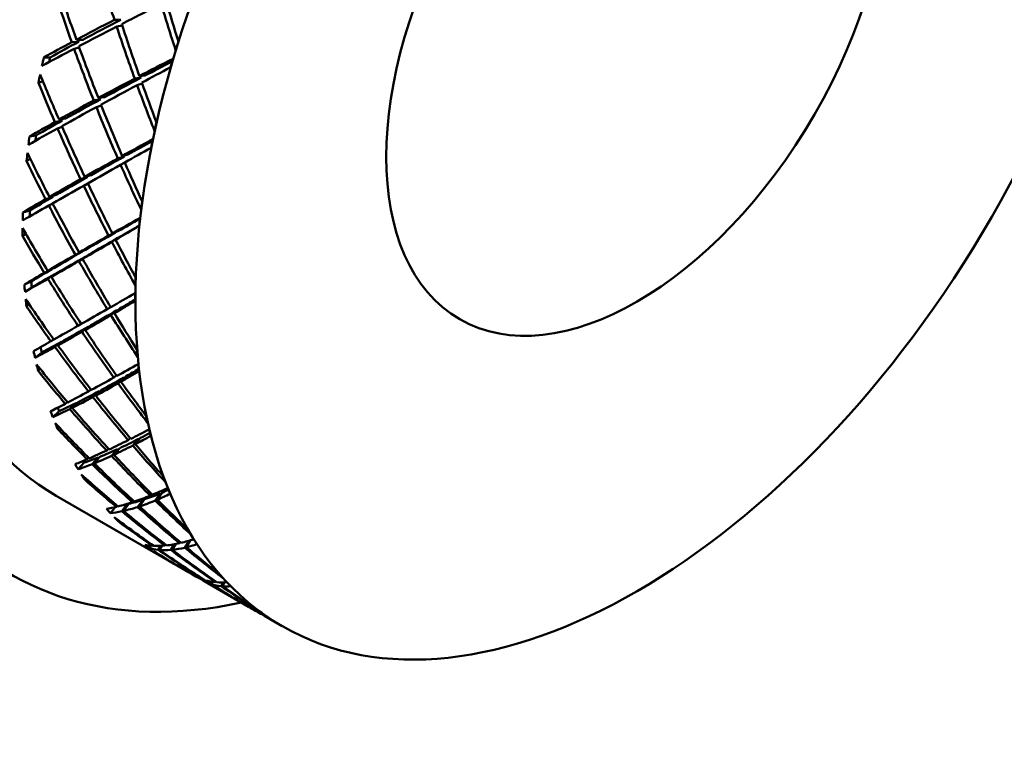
# Model space of a CAD drawing. Header units: inches. Extents: x 0.1 to 33.9, y 0.6 to 21.4.
# Tile 74 of 83: x 25.847 to 26.389, y 13.057 to 13.454. Entities that reach past the tile are written whole.
import ezdxf

# ---------------------------------------------------------------- set-up
doc = ezdxf.new("R2010")
doc.units = ezdxf.units.IN
doc.header["$MEASUREMENT"] = 0
doc.layers.add('Visible (ANSI)', color=7, linetype='Continuous', lineweight=50)

msp = doc.modelspace()

# ---------------------------------------------------------------- linework, layer by layer
at = {"layer": 'Visible (ANSI)'}
for p, q in [((25.90275, 13.45375), (25.89914, 13.45365)), ((25.90339, 13.45059), (25.90038, 13.44992)), ((25.87953, 13.44158), (25.87562, 13.44132)), ((25.87692, 13.43771), (25.87975, 13.43841)), ((25.8782, 13.4427), (25.88164, 13.44271)), ((25.86372, 13.43297), (25.86022, 13.43294)), ((25.91594, 13.42291), (25.91294, 13.42265)), ((25.85972, 13.41993), (25.85727, 13.41901)), ((25.91033, 13.42128), (25.9138, 13.42179)), ((25.91437, 13.41863), (25.91166, 13.41766)), ((25.89148, 13.40987), (25.88773, 13.4092)), ((25.89188, 13.40652), (25.8892, 13.40551)), ((25.89358, 13.41101), (25.89027, 13.41058)), ((25.87031, 13.39814), (25.86628, 13.39733)), ((25.86863, 13.39865), (25.87223, 13.39923)), ((25.85599, 13.38995), (25.85233, 13.38935)), ((25.86782, 13.39378), (25.87032, 13.39474)), ((25.90653, 13.37943), (25.90337, 13.37859)), ((25.85285, 13.37695), (25.85073, 13.37587)), ((25.901, 13.37728), (25.90458, 13.37836)), ((25.90493, 13.37495), (25.90256, 13.37372)), ((25.88625, 13.36812), (25.88281, 13.36712)), ((25.88436, 13.36704), (25.88051, 13.36582)), ((25.88455, 13.36343), (25.88222, 13.36222)), ((25.86331, 13.35596), (25.86703, 13.35711)), ((25.8653, 13.3561), (25.86121, 13.35474)), ((25.86299, 13.35129), (25.86514, 13.35242)), ((25.8525, 13.34857), (25.84874, 13.34741)), ((25.85031, 13.33574), (25.84851, 13.33458)), ((25.89593, 13.3347), (25.89958, 13.33632)), ((25.90132, 13.33731), (25.89805, 13.33591)), ((25.90105, 13.33347), (25.89773, 13.33123)), ((25.89982, 13.33245), (25.90277, 13.33447)), ((25.88149, 13.32595), (25.8776, 13.3242)), ((25.88318, 13.32693), (25.87965, 13.32538)), ((25.88311, 13.32308), (25.87957, 13.32072)), ((25.88479, 13.32405), (25.8816, 13.32189)), ((25.86459, 13.31612), (25.86048, 13.31424)), ((25.86234, 13.31533), (25.86611, 13.31702)), ((25.86778, 13.31428), (25.86437, 13.312)), ((25.85332, 13.30948), (25.8495, 13.30777)), ((25.86251, 13.31093), (25.86624, 13.3134)), ((25.85361, 13.30623), (25.84986, 13.30375)), ((25.85212, 13.29696), (25.85065, 13.29581)), ((25.8952, 13.2942), (25.89707, 13.29529)), ((25.90054, 13.29361), (25.89724, 13.29087)), ((25.89909, 13.29195), (25.90205, 13.29449)), ((25.88085, 13.28603), (25.87906, 13.28499)), ((25.88475, 13.2845), (25.88127, 13.28166)), ((25.88622, 13.28534), (25.88306, 13.28268)), ((25.86572, 13.27741), (25.86411, 13.27647)), ((25.86638, 13.27333), (25.87003, 13.27626)), ((25.87136, 13.27699), (25.868, 13.27423)), ((25.85908, 13.27032), (25.85543, 13.26739)), ((25.85826, 13.26122), (25.85712, 13.26016)), ((25.89883, 13.25643), (25.90033, 13.25752)), ((25.90432, 13.25646), (25.90112, 13.25327)), ((25.90272, 13.25418), (25.90563, 13.25721)), ((25.88626, 13.24982), (25.88485, 13.24881)), ((25.89067, 13.24894), (25.88731, 13.24567)), ((25.89194, 13.24962), (25.88885, 13.2465)), ((25.87328, 13.2429), (25.87204, 13.24202)), ((25.87919, 13.24298), (25.87593, 13.23978)), ((25.86874, 13.23793), (25.86524, 13.23461)), ((25.87454, 13.23908), (25.87805, 13.24241)), ((25.86864, 13.2291), (25.86781, 13.2282)), ((25.90675, 13.22198), (25.9079, 13.22298)), ((25.91234, 13.22262), (25.90928, 13.21903)), ((25.91065, 13.21973), (25.91346, 13.2232)), ((25.89593, 13.21712), (25.89488, 13.21622)), ((25.90078, 13.21696), (25.89759, 13.21332)), ((25.90185, 13.21745), (25.89888, 13.21392)), ((25.88503, 13.21218), (25.88414, 13.21144)), ((25.88687, 13.20873), (25.89018, 13.21241)), ((25.89113, 13.21279), (25.88803, 13.20919)), ((25.88245, 13.20958), (25.87914, 13.20591)), ((25.8831, 13.2011), (25.88256, 13.20042)), ((25.86708, 13.1913), (25.93834, 13.15016)), ((25.9149, 13.18906), (25.91193, 13.1851)), ((25.91579, 13.18935), (25.913, 13.18545)), ((25.91886, 13.19139), (25.91967, 13.19223)), ((25.92447, 13.19261), (25.92161, 13.18867)), ((25.92275, 13.18915), (25.92541, 13.193)), ((25.89946, 13.18501), (25.89693, 13.18175)), ((25.90078, 13.18575), (25.90022, 13.1852)), ((25.90317, 13.18275), (25.90624, 13.18672)), ((25.90701, 13.18689), (25.90412, 13.18295)), ((25.90971, 13.18847), (25.909, 13.18776)), ((25.90141, 13.17768), (25.90113, 13.17728)), ((25.91916, 13.16379), (25.91831, 13.16251)), ((25.92029, 13.16401), (25.92004, 13.16372)), ((25.92319, 13.16155), (25.9246, 13.16368)), ((25.92534, 13.16372), (25.92393, 13.16147)), ((25.92738, 13.16431), (25.92699, 13.16385)), ((25.93213, 13.16458), (25.93013, 13.16147)), ((25.93292, 13.16473), (25.93099, 13.16154)), ((25.93494, 13.16516), (25.93544, 13.16576)), ((25.94029, 13.16653), (25.93791, 13.16269)), ((25.93883, 13.16291), (25.94109, 13.16676)), ((25.92329, 13.15922), (25.92323, 13.15912)), ((25.94219, 13.14794), (25.94408, 13.14685)), ((25.9466, 13.14546), (25.94666, 13.14558)), ((25.94728, 13.14533), (25.94716, 13.1451)), ((25.94801, 13.14458), (25.97302, 13.13014)), ((25.94866, 13.14504), (25.94855, 13.14489)), ((25.95252, 13.14395), (25.95189, 13.1428)), ((25.9532, 13.14385), (25.95255, 13.14258)), ((25.95475, 13.14368), (25.95497, 13.14399)), ((25.95901, 13.14356), (25.95793, 13.14149)), ((25.95864, 13.14143), (25.9597, 13.14358)), ((25.97694, 13.12787), (25.97883, 13.12678)), ((25.98138, 13.12551), (25.98134, 13.12541)), ((25.98187, 13.12505), (25.98196, 13.12528)), ((25.98268, 13.12456), (25.99165, 13.11938))]:
    msp.add_line(p, q, dxfattribs=at)
for centre, major_axis, ratio, start_param, end_param in [((25.70204, 13.73801), (-0.22047, -0.38187), 0.57735, 3.141593, 6.283185), ((25.85578, 13.64925), (-0.22047, -0.38187), 0.57735, 3.02103, 6.403748), ((25.90881, 13.61863), (-0.22047, -0.38187), 0.57735, 3.141593, 6.283185), ((25.87346, 13.63904), (-0.20797, -0.36022), 0.57735, 3.424531, 6.000247), ((26.06255, 13.52987), (-0.22047, -0.38187), 0.57735, 2.660754, 6.764024), ((26.06255, 13.52987), (-0.19547, -0.33857), 0.57735, 3.141593, 6.283185), ((26.18132, 13.4613), (0.22045, -0.50461), 0.484192, 4.462989, 4.51877), ((26.13065, 13.49056), (0.20771, -0.50784), 0.460893, 4.569704, 4.618801), ((26.18132, 13.4613), (0.24368, -0.49647), 0.52394, 4.456709, 4.499659), ((26.13065, 13.49056), (-0.4453, -0.19236), 0.126071, 5.137552, 5.193332), ((26.18132, 13.4613), (0.19823, -0.50967), 0.442916, 4.539754, 4.58885), ((26.13065, 13.49056), (0.16473, -0.51216), 0.375272, 4.644243, 4.687193), ((26.18132, 13.4613), (0.47488, 0.17053), 0.206277, 2.131125, 2.186906), ((26.13065, 13.49056), (-0.4453, -0.19236), 0.126071, 5.200565, 5.256164), ((26.18132, 13.4613), (0.4688, 0.16834), 0.206277, 2.131125, 2.188095), ((26.18132, 13.4613), (0.22045, -0.50461), 0.484192, 4.526002, 4.581602), ((26.13065, 13.49056), (0.18594, -0.51131), 0.418794, 4.637157, 4.692938), ((26.18132, 13.4613), (0.47488, 0.17053), 0.206277, 2.193957, 2.236907), ((26.18132, 13.4613), (0.4688, 0.16834), 0.206277, 2.193957, 2.238663), ((26.18132, 13.4613), (0.24056, -0.49012), 0.52394, 4.497431, 4.499659), ((26.13065, 13.49056), (0.20771, -0.50784), 0.460893, 4.625852, 4.681451), ((26.1678, 13.46911), (-0.18858, -0.34252), 0.522044, 5.069365, 5.082562), ((26.13065, 13.49056), (-0.4453, -0.19236), 0.126071, 5.263216, 5.312312), ((26.14417, 13.48275), (-0.20753, -0.33149), 0.629727, 5.228154, 5.241351), ((26.14417, 13.48275), (-0.20488, -0.32725), 0.629727, 5.22991, 5.237263), ((26.18132, 13.4613), (0.24368, -0.49647), 0.52394, 4.50671, 4.562491), ((26.18132, 13.4613), (0.45653, 0.18455), 0.155609, 2.085879, 2.134975), ((26.13065, 13.49056), (-0.42415, -0.20599), 0.072993, 5.169107, 5.212056), ((26.18132, 13.4613), (0.45069, 0.18219), 0.155609, 2.095484, 2.136164), ((26.1678, 13.46911), (-0.18229, -0.34608), 0.527035, 5.086078, 5.099276), ((26.14417, 13.48275), (-0.21417, -0.32751), 0.62201, 5.266764, 5.279961), ((26.13065, 13.49056), (0.23032, -0.5015), 0.501528, 4.616468, 4.665564), ((26.18132, 13.4613), (0.21763, -0.49815), 0.484192, 4.579825, 4.581602), ((26.18132, 13.4613), (0.26828, -0.48486), 0.561948, 4.494314, 4.537264), ((26.18132, 13.4613), (0.45653, 0.18455), 0.155609, 2.142027, 2.197626), ((26.13065, 13.49056), (-0.42415, -0.20599), 0.072993, 5.219108, 5.274888), ((26.18132, 13.4613), (0.45069, 0.18219), 0.155609, 2.142027, 2.198813), ((26.18132, 13.4613), (0.22045, -0.50461), 0.484192, 4.588653, 4.637749), ((26.13065, 13.49056), (0.18594, -0.51131), 0.418794, 4.699989, 4.742939), ((26.18132, 13.4613), (0.45653, 0.18455), 0.155609, 2.204858, 2.260639), ((26.18132, 13.4613), (0.45069, 0.18219), 0.155609, 2.204858, 2.261828), ((26.18132, 13.4613), (0.24056, -0.49012), 0.52394, 4.560846, 4.562491), ((26.13065, 13.49056), (0.20771, -0.50784), 0.460893, 4.688684, 4.744464), ((26.13065, 13.49056), (-0.42415, -0.20599), 0.072993, 5.28212, 5.33772), ((26.18132, 13.4613), (0.24368, -0.49647), 0.52394, 4.569723, 4.625323), ((26.18132, 13.4613), (0.45653, 0.18455), 0.155609, 2.26769, 2.31064), ((26.18132, 13.4613), (0.45069, 0.18219), 0.155609, 2.26769, 2.312396), ((26.18132, 13.4613), (0.26485, -0.47866), 0.561948, 4.535808, 4.537264), ((26.13065, 13.49056), (0.23032, -0.5015), 0.501528, 4.672616, 4.728215), ((26.1678, 13.46911), (-0.18538, -0.34434), 0.524151, 5.19004, 5.203238), ((26.13065, 13.49056), (-0.42415, -0.20599), 0.072993, 5.344771, 5.393867), ((26.14417, 13.48275), (-0.20831, -0.3252), 0.626282, 5.361952, 5.370716), ((26.18132, 13.4613), (0.26828, -0.48486), 0.561948, 4.544315, 4.600096), ((26.14417, 13.48275), (-0.21101, -0.32941), 0.626282, 5.360195, 5.373393), ((26.18132, 13.4613), (0.4364, 0.19824), 0.103352, 2.164383, 2.213479), ((26.18132, 13.4613), (0.43082, 0.19571), 0.103352, 2.17464, 2.214668), ((26.1678, 13.46911), (-0.17936, -0.34773), 0.530657, 5.207045, 5.220242), ((26.14417, 13.48275), (-0.21694, -0.32582), 0.617001, 5.397275, 5.410473), ((26.13065, 13.49056), (0.2541, -0.49192), 0.54056, 4.657683, 4.70678), ((26.18132, 13.4613), (0.24056, -0.49012), 0.52394, 4.624324, 4.625323), ((26.13065, 13.49056), (-0.40118, -0.21978), 0.01878, 5.256809, 5.299759), ((26.18132, 13.4613), (0.29463, -0.46923), 0.597835, 4.524581, 4.567531), ((26.18132, 13.4613), (0.4364, 0.19824), 0.103352, 2.22053, 2.27613), ((26.13065, 13.49056), (-0.40118, -0.21978), 0.01878, 5.30681, 5.362591), ((26.18132, 13.4613), (0.43082, 0.19571), 0.103352, 2.22053, 2.277316), ((26.18132, 13.4613), (0.24368, -0.49647), 0.52394, 4.632374, 4.68147), ((26.13065, 13.49056), (0.20771, -0.50784), 0.460893, 4.751516, 4.794465), ((26.18132, 13.4613), (0.4364, 0.19824), 0.103352, 2.283362, 2.339143), ((26.18132, 13.4613), (0.43082, 0.19571), 0.103352, 2.283362, 2.340332), ((26.18132, 13.4613), (0.26485, -0.47866), 0.561948, 4.599155, 4.600096), ((26.13065, 13.49056), (0.23032, -0.5015), 0.501528, 4.735447, 4.791228), ((26.13065, 13.49056), (-0.40118, -0.21978), 0.01878, 5.369823, 5.425423), ((26.18132, 13.4613), (0.26828, -0.48486), 0.561948, 4.607328, 4.662927), ((26.18132, 13.4613), (0.4364, 0.19824), 0.103352, 2.346194, 2.389144), ((26.18132, 13.4613), (0.43082, 0.19571), 0.103352, 2.346194, 2.3909), ((26.18132, 13.4613), (0.29086, -0.46322), 0.597835, 4.566686, 4.567531), ((26.13065, 13.49056), (0.2541, -0.49192), 0.54056, 4.713831, 4.76943), ((26.1678, 13.46911), (-0.18229, -0.34608), 0.527035, 5.310839, 5.324036), ((26.13065, 13.49056), (-0.40118, -0.21978), 0.01878, 5.432474, 5.48157), ((26.14417, 13.48275), (-0.21417, -0.32751), 0.62201, 5.491525, 5.504722), ((26.14417, 13.48275), (-0.21143, -0.32332), 0.62201, 5.493281, 5.503546), ((26.18132, 13.4613), (0.29463, -0.46923), 0.597835, 4.574582, 4.630362), ((26.18132, 13.4613), (0.41447, 0.2119), 0.049724, 2.248455, 2.297551), ((26.18132, 13.4613), (0.40917, 0.20919), 0.049724, 2.259647, 2.29874), ((26.1678, 13.46911), (-0.17663, -0.34925), 0.53497, 5.32823, 5.341427), ((26.14417, 13.48275), (-0.2193, -0.32439), 0.611356, 5.526898, 5.540096), ((26.13065, 13.49056), (0.2794, -0.47865), 0.577712, 4.69229, 4.741387), ((26.18132, 13.4613), (0.40917, 0.20919), 0.049724, 2.304602, 2.361389), ((26.18132, 13.4613), (0.26485, -0.47866), 0.561948, 4.662516, 4.662927), ((26.13065, 13.49056), (-0.3763, -0.23408), 0.035844, 0.888324, 0.931273), ((26.13065, 13.49056), (-0.37149, -0.23109), 0.035844, 0.888324, 0.922149), ((26.18132, 13.4613), (0.32307, -0.44886), 0.63099, 4.546037, 4.588987), ((26.18132, 13.4613), (0.41447, 0.2119), 0.049724, 2.304602, 2.360202), ((26.13065, 13.49056), (-0.3763, -0.23408), 0.035844, 0.825492, 0.881272), ((26.13065, 13.49056), (-0.37149, -0.23109), 0.035844, 0.825492, 0.882461), ((26.18132, 13.4613), (0.26828, -0.48486), 0.561948, 4.669979, 4.719075), ((26.13065, 13.49056), (0.23032, -0.5015), 0.501528, 4.798279, 4.841229), ((26.18132, 13.4613), (0.26485, -0.47866), 0.561948, 4.66879, 4.669058), ((26.18132, 13.4613), (0.40917, 0.20919), 0.049724, 2.367434, 2.424404), ((26.18132, 13.4613), (0.29086, -0.46322), 0.597835, 4.629969, 4.630362), ((26.18132, 13.4613), (0.41447, 0.2119), 0.049724, 2.367434, 2.423215), ((26.13065, 13.49056), (-0.3763, -0.23408), 0.035844, 0.76266, 0.818259), ((26.13065, 13.49056), (-0.37149, -0.23109), 0.035844, 0.76266, 0.819446), ((26.18132, 13.4613), (0.29463, -0.46923), 0.597835, 4.637595, 4.693194), ((26.13065, 13.49056), (0.2541, -0.49192), 0.54056, 4.776663, 4.832443), ((26.18132, 13.4613), (0.29086, -0.46322), 0.597835, 4.636408, 4.636665), ((26.18132, 13.4613), (0.41447, 0.2119), 0.049724, 2.430266, 2.473216), ((26.18132, 13.4613), (0.40917, 0.20919), 0.049724, 2.430266, 2.474972), ((26.18132, 13.4613), (0.31894, -0.44312), 0.63099, 4.588629, 4.588987), ((26.13065, 13.49056), (-0.3763, -0.23408), 0.035844, 0.706513, 0.755609), ((26.14417, 13.48275), (-0.21417, -0.32166), 0.617001, 5.623793, 5.634608), ((26.13065, 13.49056), (-0.37149, -0.23109), 0.035844, 0.707138, 0.756798), ((26.18132, 13.4613), (0.32307, -0.44886), 0.63099, 4.596038, 4.651819), ((26.13065, 13.49056), (0.2794, -0.47865), 0.577712, 4.748438, 4.804037), ((26.18132, 13.4613), (0.31894, -0.44312), 0.63099, 4.594849, 4.595083), ((26.1678, 13.46911), (-0.17936, -0.34773), 0.530657, 5.431805, 5.445003), ((26.14417, 13.48275), (-0.21694, -0.32582), 0.617001, 5.622036, 5.635234), ((26.18132, 13.4613), (0.39069, 0.22586), 0.004783, 3.894912, 3.944008), ((26.1678, 13.46911), (-0.17414, -0.35062), 0.539917, 5.449688, 5.462886), ((26.14417, 13.48275), (-0.22121, -0.32322), 0.605183, 5.655595, 5.668793), ((26.13065, 13.49056), (0.30662, -0.46107), 0.612512, 4.71895, 4.768046), ((26.13065, 13.49056), (-0.3494, -0.24932), 0.089593, 0.784297, 0.827246), ((26.13065, 13.49056), (-0.34493, -0.24614), 0.089593, 0.784297, 0.816718), ((26.18132, 13.4613), (0.35381, -0.42289), 0.6605, 4.557135, 4.600084), ((26.18132, 13.4613), (0.39069, 0.22586), 0.004783, 3.832261, 3.887861), ((26.13065, 13.49056), (-0.34493, -0.24614), 0.089593, 0.721465, 0.778434), ((26.13065, 13.49056), (0.2541, -0.49192), 0.54056, 4.839495, 4.882444), ((26.18132, 13.4613), (0.29086, -0.46322), 0.597835, 4.699056, 4.699636), ((26.13065, 13.49056), (-0.3494, -0.24932), 0.089593, 0.721465, 0.777245), ((26.18132, 13.4613), (0.29463, -0.46923), 0.597835, 4.700246, 4.749342), ((26.18132, 13.4613), (0.39069, 0.22586), 0.004783, 3.769248, 3.825029), ((26.13065, 13.49056), (-0.3494, -0.24932), 0.089593, 0.658633, 0.714232), ((26.13065, 13.49056), (-0.34493, -0.24614), 0.089593, 0.658633, 0.715419), ((26.18132, 13.4613), (0.32307, -0.44886), 0.63099, 4.659051, 4.714651), ((26.13065, 13.49056), (0.2794, -0.47865), 0.577712, 4.81127, 4.86705), ((26.18132, 13.4613), (0.31894, -0.44312), 0.63099, 4.657865, 4.658426), ((26.18132, 13.4613), (0.39069, 0.22586), 0.004783, 3.719247, 3.762197), ((26.13065, 13.49056), (-0.34493, -0.24614), 0.089593, 0.603111, 0.652771), ((26.18132, 13.4613), (0.34929, -0.41748), 0.6605, 4.605946, 4.606465), ((26.14417, 13.48275), (-0.2193, -0.32439), 0.611356, 5.751659, 5.764857), ((26.13065, 13.49056), (-0.3494, -0.24932), 0.089593, 0.602486, 0.651582), ((26.14417, 13.48275), (-0.21649, -0.32024), 0.611356, 5.753601, 5.764231), ((26.18132, 13.4613), (0.35381, -0.42289), 0.6605, 4.607136, 4.662916), ((26.13065, 13.49056), (0.30662, -0.46107), 0.612512, 4.775097, 4.830697), ((26.1678, 13.46911), (-0.17663, -0.34925), 0.53497, 5.55299, 5.566188), ((26.14417, 13.48275), (0.22267, 0.32234), 0.598598, 2.641766, 2.654964), ((26.13065, 13.49056), (0.33605, -0.4384), 0.644227, 4.736122, 4.785218), ((26.18132, 13.4613), (0.38662, -0.39043), 0.685112, 4.556705, 4.599655), ((26.18132, 13.4613), (0.36496, 0.24052), 0.059229, 3.79616, 3.845256), ((26.13065, 13.49056), (-0.32028, -0.26591), 0.140358, 0.669718, 0.712667), ((26.13065, 13.49056), (-0.31618, -0.2625), 0.140358, 0.669718, 0.700085), ((26.1678, 13.46911), (-0.17193, -0.35184), 0.545433, 5.57148, 5.584678), ((26.18132, 13.4613), (0.36496, 0.24052), 0.059229, 3.73351, 3.789109), ((26.13065, 13.49056), (-0.31618, -0.2625), 0.140358, 0.606886, 0.663855), ((26.13065, 13.49056), (0.2794, -0.47865), 0.577712, 4.874102, 4.917051), ((26.18132, 13.4613), (0.31894, -0.44312), 0.63099, 4.720513, 4.72131), ((26.18132, 13.4613), (0.36496, 0.24052), 0.059229, 3.670497, 3.726277), ((26.13065, 13.49056), (-0.31618, -0.2625), 0.140358, 0.544054, 0.60084), ((26.13065, 13.49056), (-0.32028, -0.26591), 0.140358, 0.606886, 0.662666), ((26.18132, 13.4613), (0.34929, -0.41748), 0.6605, 4.668962, 4.669744), ((26.18132, 13.4613), (0.32307, -0.44886), 0.63099, 4.721702, 4.770798), ((26.13065, 13.49056), (-0.32028, -0.26591), 0.140358, 0.544054, 0.599653), ((26.18132, 13.4613), (0.35381, -0.42289), 0.6605, 4.670148, 4.725748), ((26.13065, 13.49056), (0.30662, -0.46107), 0.612512, 4.837929, 4.89371), ((26.18132, 13.4613), (0.36496, 0.24052), 0.059229, 3.620496, 3.663445), ((26.14417, 13.48275), (-0.22121, -0.32322), 0.605183, 5.880356, 5.893554), ((26.13065, 13.49056), (-0.32028, -0.26591), 0.140358, 0.487907, 0.537003), ((26.14417, 13.48275), (-0.21838, -0.31909), 0.605183, 5.884794, 5.892928), ((26.13065, 13.49056), (-0.31618, -0.2625), 0.140358, 0.488532, 0.538192), ((26.18132, 13.4613), (0.38662, -0.39043), 0.685112, 4.606706, 4.662487), ((26.13065, 13.49056), (0.33605, -0.4384), 0.644227, 4.792269, 4.847869), ((26.18132, 13.4613), (0.38168, -0.38543), 0.685112, 4.605517, 4.606247), ((26.1678, 13.46911), (-0.17414, -0.35062), 0.539917, 5.674449, 5.687646), ((26.14417, 13.48275), (0.22365, 0.32174), 0.591715, 2.768614, 2.781812), ((26.13065, 13.49056), (0.36774, -0.40973), 0.671798, 4.742344, 4.79144), ((26.18132, 13.4613), (0.42056, -0.35095), 0.703303, 4.544818, 4.587767), ((26.18132, 13.4613), (0.33712, 0.25629), 0.112006, 3.687777, 3.736873), ((26.1678, 13.46911), (-0.17003, -0.35288), 0.551444, 5.693672, 5.70687), ((26.18132, 13.4613), (0.33712, 0.25629), 0.112006, 3.625126, 3.680726), ((26.13065, 13.49056), (-0.28506, -0.28049), 0.185011, 0.480489, 0.537458), ((26.13065, 13.49056), (-0.28876, -0.28412), 0.185011, 0.54332, 0.58627), ((26.18132, 13.4613), (0.34929, -0.41748), 0.6605, 4.73161, 4.73255), ((26.13065, 13.49056), (-0.28506, -0.28049), 0.185011, 0.54332, 0.570528), ((26.18132, 13.4613), (0.33712, 0.25629), 0.112006, 3.562113, 3.617894), ((26.13065, 13.49056), (-0.28506, -0.28049), 0.185011, 0.417657, 0.474443), ((26.13065, 13.49056), (-0.28876, -0.28412), 0.185011, 0.480489, 0.536269), ((26.18132, 13.4613), (0.38168, -0.38543), 0.685112, 4.668533, 4.669466), ((26.18132, 13.4613), (0.35381, -0.42289), 0.6605, 4.732799, 4.781895), ((26.13065, 13.49056), (0.30662, -0.46107), 0.612512, 4.900761, 4.94371), ((26.18132, 13.4613), (0.33712, 0.25629), 0.112006, 3.512112, 3.555062), ((26.14417, 13.48275), (0.21982, 0.31821), 0.598598, 2.874704, 2.879099), ((26.13065, 13.49056), (-0.28506, -0.28049), 0.185011, 0.362135, 0.411795), ((26.13065, 13.49056), (-0.28876, -0.28412), 0.185011, 0.417657, 0.473256), ((26.18132, 13.4613), (0.41518, -0.34646), 0.703303, 4.593629, 4.594509), ((26.18132, 13.4613), (0.38662, -0.39043), 0.685112, 4.669719, 4.725319), ((26.13065, 13.49056), (0.33605, -0.4384), 0.644227, 4.855101, 4.910881), ((26.14417, 13.48275), (0.22267, 0.32234), 0.598598, 2.866527, 2.879724), ((26.13065, 13.49056), (-0.28876, -0.28412), 0.185011, 0.361509, 0.410605), ((26.18132, 13.4613), (0.42056, -0.35095), 0.703303, 4.594819, 4.650599), ((26.13065, 13.49056), (0.36774, -0.40973), 0.671798, 4.798491, 4.854091), ((26.14417, 13.48275), (0.22417, 0.32144), 0.584649, 2.894588, 2.907785), ((26.13065, 13.49056), (0.40121, -0.37427), 0.693838, 4.736854, 4.78595), ((26.18132, 13.4613), (0.45375, -0.3049), 0.713541, 4.523822, 4.566771), ((26.1678, 13.46911), (-0.17193, -0.35184), 0.545433, 5.796241, 5.809439), ((26.18132, 13.4613), (0.30699, 0.27355), 0.160582, 3.568209, 3.617306), ((26.13065, 13.49056), (-0.25156, -0.30008), 0.21948, 0.405092, 0.42699), ((26.1678, 13.46911), (-0.16847, -0.35371), 0.557868, 5.816334, 5.829532), ((26.13065, 13.49056), (-0.25156, -0.30008), 0.21948, 0.279429, 0.336215), ((26.18132, 13.4613), (0.30699, 0.27355), 0.160582, 3.505559, 3.561158), ((26.13065, 13.49056), (-0.25481, -0.30397), 0.21948, 0.342261, 0.398041), ((26.18132, 13.4613), (0.41518, -0.34646), 0.703303, 4.656645, 4.657669), ((26.13065, 13.49056), (-0.25156, -0.30008), 0.21948, 0.342261, 0.39923), ((26.18132, 13.4613), (0.38662, -0.39043), 0.685112, 4.73237, 4.781466), ((26.13065, 13.49056), (-0.25481, -0.30397), 0.21948, 0.405092, 0.448042), ((26.13065, 13.49056), (0.33605, -0.4384), 0.644227, 4.917933, 4.960882), ((26.18132, 13.4613), (0.38168, -0.38543), 0.685112, 4.731181, 4.732202), ((26.18132, 13.4613), (0.30699, 0.27355), 0.160582, 3.392545, 3.435494), ((26.14417, 13.48275), (0.22365, 0.32174), 0.591715, 2.993375, 3.006573), ((26.18132, 13.4613), (0.30699, 0.27355), 0.160582, 3.442546, 3.498326), ((26.13065, 13.49056), (-0.25481, -0.30397), 0.21948, 0.279429, 0.335028), ((26.13065, 13.49056), (-0.25156, -0.30008), 0.21948, 0.26176, 0.273566), ((26.18132, 13.4613), (0.44795, -0.301), 0.713541, 4.572634, 4.573609), ((26.18132, 13.4613), (0.42056, -0.35095), 0.703303, 4.657831, 4.713431), ((26.13065, 13.49056), (0.36774, -0.40973), 0.671798, 4.861323, 4.917103), ((26.13065, 13.49056), (-0.25481, -0.30397), 0.21948, 0.223281, 0.272377), ((26.14417, 13.48275), (0.22423, 0.32141), 0.577515, 3.01974, 3.032938), ((26.13065, 13.49056), (0.4351, -0.33182), 0.708771, 4.720588, 4.769684), ((26.18132, 13.4613), (0.45375, -0.3049), 0.713541, 4.573823, 4.629603), ((26.13065, 13.49056), (0.40121, -0.37427), 0.693838, 4.793001, 4.848601), ((26.18132, 13.4613), (0.48379, -0.25427), 0.714766, 4.498745, 4.541695), ((26.1678, 13.46911), (-0.17003, -0.35288), 0.551444, 5.918433, 5.931631), ((26.18132, 13.4613), (0.27441, 0.29249), 0.201383, 3.436598, 3.485694), ((26.1678, 13.46911), (-0.1673, -0.35434), 0.564617, 5.93954, 5.952737), ((26.14417, 13.48275), (0.22417, 0.32144), 0.584649, 3.119348, 3.132546), ((26.18132, 13.4613), (0.27441, 0.29249), 0.201383, 3.260933, 3.303883), ((26.13065, 13.49056), (-0.21884, -0.32502), 0.239463, 0.07559, 0.124686), ((26.18132, 13.4613), (0.27441, 0.29249), 0.201383, 3.310934, 3.366714), ((26.18132, 13.4613), (0.48379, -0.25427), 0.714766, 4.548746, 4.604527), ((26.18132, 13.4613), (0.27441, 0.29249), 0.201383, 3.373947, 3.429546), ((26.13065, 13.49056), (-0.21884, -0.32502), 0.239463, 0.194569, 0.25035), ((26.13065, 13.49056), (0.40121, -0.37427), 0.693838, 4.855833, 4.911614), ((26.18132, 13.4613), (0.42056, -0.35095), 0.703303, 4.720482, 4.769578), ((26.13065, 13.49056), (-0.21884, -0.32502), 0.239463, 0.257401, 0.300351), ((26.13065, 13.49056), (0.36774, -0.40973), 0.671798, 4.924155, 4.967104), ((26.18132, 13.4613), (0.41518, -0.34646), 0.703303, 4.719976, 4.720343), ((26.14417, 13.48275), (0.22386, 0.32166), 0.570421, 3.144139, 3.157336), ((26.13065, 13.49056), (0.46723, -0.28346), 0.715207, 4.697083, 4.742758), ((26.18132, 13.4613), (0.50864, -0.20229), 0.706841, 4.476085, 4.512651), ((26.13065, 13.49056), (0.4351, -0.33182), 0.708771, 4.776735, 4.832335), ((26.13065, 13.49056), (-0.21884, -0.32502), 0.239463, 0.131737, 0.187337), ((26.18132, 13.4613), (0.45375, -0.3049), 0.713541, 4.636836, 4.692435), ((26.18132, 13.4613), (0.23951, 0.31294), 0.2301, 3.171584, 3.223944), ((26.13065, 13.49056), (-0.18183, -0.34642), 0.241884, 6.249192, 6.255924), ((26.18132, 13.4613), (0.50864, -0.20229), 0.706841, 4.526086, 4.527316), ((26.1678, 13.46911), (-0.16847, -0.35371), 0.557868, 6.041095, 6.054293), ((26.13065, 13.49056), (-0.18183, -0.34642), 0.241884, 6.262975, 6.318575), ((26.18132, 13.4613), (0.23951, 0.31294), 0.2301, 3.231176, 3.286776), ((26.18132, 13.4613), (0.48379, -0.25427), 0.714766, 4.611759, 4.661048), ((26.13065, 13.49056), (-0.18183, -0.34642), 0.241884, 0.042622, 0.098402), ((26.13065, 13.49056), (0.4351, -0.33182), 0.708771, 4.839567, 4.891927), ((26.18132, 13.4613), (0.23951, 0.31294), 0.2301, 3.293827, 3.342923), ((26.18132, 13.4613), (0.45375, -0.3049), 0.713541, 4.699486, 4.748582), ((26.13065, 13.49056), (-0.18183, -0.34642), 0.241884, 0.105454, 0.148403), ((26.13065, 13.49056), (0.40121, -0.37427), 0.693838, 4.918665, 4.961615), ((26.1678, 13.46911), (-0.16654, -0.35474), 0.571596, 6.063365, 6.076562), ((26.1678, 13.46911), (-0.1673, -0.35434), 0.564617, 6.164301, 6.177498), ((26.18132, 13.4613), (0.20293, 0.33426), 0.242756, 3.14694, 3.192615), ((26.13065, 13.49056), (-0.14526, -0.36731), 0.226337, 6.225764, 6.232161), ((26.18132, 13.4613), (0.48379, -0.25427), 0.714766, 4.67441, 4.675574), ((26.13065, 13.49056), (-0.14526, -0.36731), 0.226337, 6.239212, 6.282162), ((26.1678, 13.46911), (-0.16621, -0.35491), 0.578704, 6.187884, 6.201081)]:
    msp.add_ellipse(centre, major_axis=major_axis, ratio=ratio, start_param=start_param, end_param=end_param, dxfattribs=at)
for major_axis in [(-0.19547, -0.33857), (-0.09774, -0.16928)]:
    msp.add_ellipse((26.18713, 13.45795), major_axis=major_axis, ratio=0.57735, dxfattribs=at)

doc.saveas('drawing.dxf')
